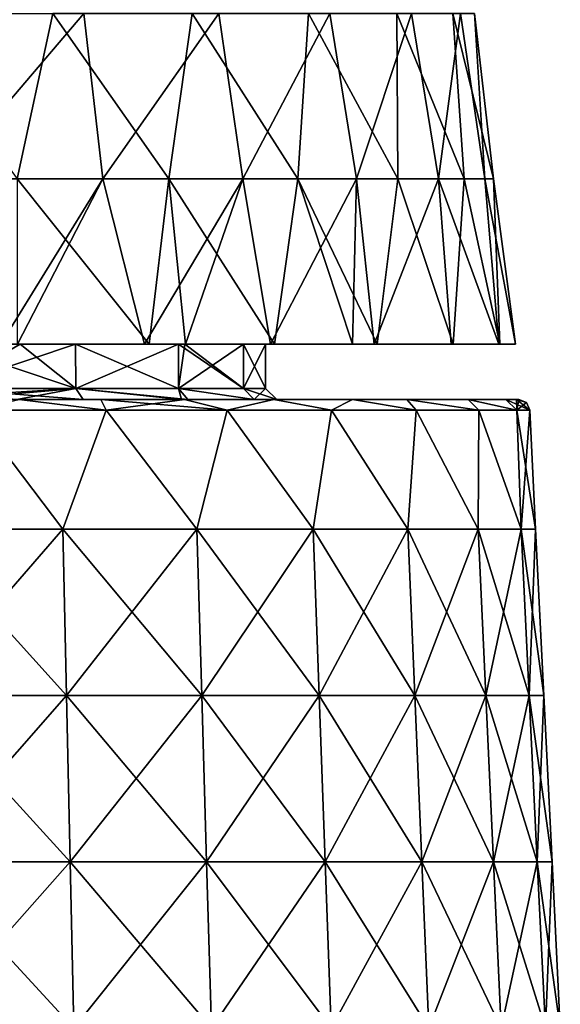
# Model space of a CAD drawing. Header units: millimetres. Extents: x -71 to 126, y -35 to 75.
# Tile 156 of 178: x 58 to 68, y 20 to 37. Entities that reach past the tile are written whole.
import ezdxf

# ---------------------------------------------------------------- set-up
doc = ezdxf.new("R2010")
doc.units = ezdxf.units.MM
doc.header["$LTSCALE"] = 52.536866
for name, color, linetype in [('102', 7, 'CONTINUOUS'), ('59', 7, 'CONTINUOUS'), ('60', 7, 'CONTINUOUS'), ('61', 7, 'CONTINUOUS'), ('62', 7, 'CONTINUOUS'), ('63', 7, 'CONTINUOUS'), ('67', 7, 'CONTINUOUS'), ('72', 7, 'CONTINUOUS'), ('80', 7, 'CONTINUOUS')]:
    doc.layers.add(name, color=color, linetype=linetype)

msp = doc.modelspace()

# ---------------------------------------------------------------- linework, layer by layer
at = {"layer": '102', "linetype": 'Continuous'}
for points in [[(56.689, 31.427, 9.395), (58.078, 31.427, 8.561), (58.017, 31.427, 11.101), (56.689, 31.427, 9.395)], [(58.078, 31.427, -8.561), (56.689, 31.427, -9.395), (58.017, 31.427, -11.096), (58.078, 31.427, -8.561)], [(58.017, 31.427, 11.101), (58.078, 31.427, 8.561), (61.02, 31.427, 9.715), (58.017, 31.427, 11.101)], [(61.02, 31.427, -9.712), (58.078, 31.427, -8.561), (58.017, 31.427, -11.096), (61.02, 31.427, -9.712)], [(58.03, 31.427, -13.734), (61.057, 31.427, -11.957), (58.017, 31.427, -11.096), (58.03, 31.427, -13.734)], [(61.057, 31.427, -11.957), (61.02, 31.427, -9.712), (58.017, 31.427, -11.096), (61.057, 31.427, -11.957)], [(61.056, 31.427, 11.958), (60.4, 31.427, 12.427), (58.017, 31.427, 11.101), (61.056, 31.427, 11.958)], [(61.056, 31.427, 11.958), (58.017, 31.427, 11.101), (61.02, 31.427, 9.715), (61.056, 31.427, 11.958)], [(60.4, 31.427, 12.427), (58.026, 31.427, 13.736), (58.017, 31.427, 11.101), (60.4, 31.427, 12.427)], [(58.03, 31.427, -13.734), (60.319, 31.427, -12.482), (61.057, 31.427, -11.957), (58.03, 31.427, -13.734)], [(58.078, 31.427, 8.561), (59.078, 31.427, 7.755), (61.02, 31.427, 9.715), (58.078, 31.427, 8.561)], [(59.078, 31.427, -7.755), (58.078, 31.427, -8.561), (61.02, 31.427, -7.515), (59.078, 31.427, -7.755)], [(58.078, 31.427, -8.561), (61.02, 31.427, -9.712), (61.02, 31.427, -7.515), (58.078, 31.427, -8.561)], [(59.078, 31.427, 7.755), (60.929, 31.427, 5.523), (61.02, 31.427, 7.516), (59.078, 31.427, 7.755)], [(61.02, 31.427, 9.715), (59.078, 31.427, 7.755), (61.02, 31.427, 7.516), (61.02, 31.427, 9.715)], [(60.929, 31.427, -5.523), (59.078, 31.427, -7.755), (61.02, 31.427, -7.515), (60.929, 31.427, -5.523)], [(60.929, 31.427, 5.523), (61.046, 31.427, 5.33), (61.02, 31.427, 7.516), (60.929, 31.427, 5.523)], [(61.046, 31.427, -5.33), (60.929, 31.427, -5.523), (61.02, 31.427, -7.515), (61.046, 31.427, -5.33)], [(61.02, 31.427, 7.516), (61.046, 31.427, 5.33), (64.023, 31.427, 5.916), (61.02, 31.427, 7.516)], [(64.023, 31.427, -5.924), (61.046, 31.427, -5.33), (61.02, 31.427, -7.515), (64.023, 31.427, -5.924)], [(61.057, 31.427, -11.957), (62.589, 31.427, -10.624), (61.02, 31.427, -9.712), (61.057, 31.427, -11.957)], [(62.589, 31.427, -10.624), (64.063, 31.427, -8.915), (61.02, 31.427, -9.712), (62.589, 31.427, -10.624)], [(64.063, 31.427, -8.915), (64.023, 31.427, -5.924), (61.02, 31.427, -7.515), (64.063, 31.427, -8.915)], [(61.02, 31.427, -9.712), (64.063, 31.427, -8.915), (61.02, 31.427, -7.515), (61.02, 31.427, -9.712)], [(64.067, 31.427, 8.91), (62.659, 31.427, 10.554), (61.02, 31.427, 9.715), (64.067, 31.427, 8.91)], [(64.067, 31.427, 8.91), (61.02, 31.427, 9.715), (61.02, 31.427, 7.516), (64.067, 31.427, 8.91)], [(64.067, 31.427, 8.91), (61.02, 31.427, 7.516), (64.023, 31.427, 5.916), (64.067, 31.427, 8.91)], [(62.659, 31.427, 10.554), (61.056, 31.427, 11.958), (61.02, 31.427, 9.715), (62.659, 31.427, 10.554)], [(61.046, 31.427, 5.33), (62.1, 31.427, 2.869), (64.023, 31.427, 2.956), (61.046, 31.427, 5.33)], [(64.023, 31.427, 5.916), (61.046, 31.427, 5.33), (64.023, 31.427, 2.956), (64.023, 31.427, 5.916)], [(62.1, 31.427, -2.869), (61.046, 31.427, -5.33), (64.023, 31.427, -2.964), (62.1, 31.427, -2.869)], [(64.023, 31.427, -2.964), (61.046, 31.427, -5.33), (64.023, 31.427, -5.924), (64.023, 31.427, -2.964)], [(62.1, 31.427, 2.869), (62.5, 31.427), (64.023, 31.427, 2.956), (62.1, 31.427, 2.869)], [(62.5, 31.427), (62.1, 31.427, -2.869), (64.023, 31.427, -0.004), (62.5, 31.427)], [(64.023, 31.427, -0.004), (62.1, 31.427, -2.869), (64.023, 31.427, -2.964), (64.023, 31.427, -0.004)], [(64.023, 31.427, 2.956), (62.5, 31.427), (64.023, 31.427, -0.004), (64.023, 31.427, 2.956)], [(64.063, 31.427, -8.915), (64.454, 31.427, -8.36), (64.023, 31.427, -5.924), (64.063, 31.427, -8.915)], [(64.454, 31.427, -8.36), (65.844, 31.427, -5.774), (64.023, 31.427, -5.924), (64.454, 31.427, -8.36)], [(65.844, 31.427, -5.774), (66.703, 31.427, -2.968), (64.023, 31.427, -5.924), (65.844, 31.427, -5.774)], [(66.703, 31.427, -2.968), (67, 31.427, -0.05), (64.023, 31.427, -2.964), (66.703, 31.427, -2.968)], [(66.703, 31.427, -2.968), (64.023, 31.427, -2.964), (64.023, 31.427, -5.924), (66.703, 31.427, -2.968)], [(67, 31.427, -0.05), (66.722, 31.427, 2.872), (64.023, 31.427, -0.004), (67, 31.427, -0.05)], [(67, 31.427, -0.05), (64.023, 31.427, -0.004), (64.023, 31.427, -2.964), (67, 31.427, -0.05)], [(66.722, 31.427, 2.872), (65.881, 31.427, 5.684), (64.023, 31.427, 2.956), (66.722, 31.427, 2.872)], [(66.722, 31.427, 2.872), (64.023, 31.427, 2.956), (64.023, 31.427, -0.004), (66.722, 31.427, 2.872)], [(65.881, 31.427, 5.684), (64.509, 31.427, 8.278), (64.023, 31.427, 5.916), (65.881, 31.427, 5.684)], [(65.881, 31.427, 5.684), (64.023, 31.427, 5.916), (64.023, 31.427, 2.956), (65.881, 31.427, 5.684)], [(64.509, 31.427, 8.278), (64.067, 31.427, 8.91), (64.023, 31.427, 5.916), (64.509, 31.427, 8.278)]]:
    msp.add_3dface(points, dxfattribs=at)
at = {"layer": '59', "linetype": 'Continuous'}
for points in [[(58.063, 30.427, -13.785), (57.958, 30.427, -11.113), (59.531, 30.427, -13.041), (58.063, 30.427, -13.785)], [(57.958, 30.427, -11.113), (58.016, 30.427, -8.849), (60.961, 30.427, -9.894), (57.958, 30.427, -11.113)], [(59.531, 30.427, -13.041), (57.958, 30.427, -11.113), (61.039, 30.427, -12.045), (59.531, 30.427, -13.041)], [(61.039, 30.427, -12.045), (57.958, 30.427, -11.113), (60.961, 30.427, -9.894), (61.039, 30.427, -12.045)], [(61.039, 30.427, 12.045), (60.961, 30.427, 9.894), (57.958, 30.427, 11.113), (61.039, 30.427, 12.045)], [(58.063, 30.427, 13.785), (61.039, 30.427, 12.045), (57.958, 30.427, 11.113), (58.063, 30.427, 13.785)], [(57.958, 30.427, 11.113), (60.961, 30.427, 9.894), (58.016, 30.427, 8.849), (57.958, 30.427, 11.113)], [(60.961, 30.427, -9.894), (58.016, 30.427, -8.849), (59.213, 30.427, -7.903), (60.961, 30.427, -9.894)], [(60.961, 30.427, 9.894), (60.961, 30.427, 7.845), (58.016, 30.427, 8.849), (60.961, 30.427, 9.894)], [(58.016, 30.427, 8.849), (60.961, 30.427, 7.845), (59.213, 30.427, 7.903), (58.016, 30.427, 8.849)], [(59.531, 30.427, 13.041), (61.039, 30.427, 12.045), (58.063, 30.427, 13.785), (59.531, 30.427, 13.041)], [(60.961, 30.427, -7.845), (60.961, 30.427, -9.894), (59.213, 30.427, -7.903), (60.961, 30.427, -7.845)], [(60.983, 30.427, -5.813), (60.961, 30.427, -7.845), (59.213, 30.427, -7.903), (60.983, 30.427, -5.813)], [(60.961, 30.427, 7.845), (60.983, 30.427, 5.813), (59.213, 30.427, 7.903), (60.961, 30.427, 7.845)], [(61.039, 30.427, -12.045), (60.961, 30.427, -9.894), (62.65, 30.427, -10.648), (61.039, 30.427, -12.045)], [(60.961, 30.427, -9.894), (60.961, 30.427, -7.845), (64.066, 30.427, -9.011), (60.961, 30.427, -9.894)], [(62.65, 30.427, -10.648), (60.961, 30.427, -9.894), (64.066, 30.427, -9.011), (62.65, 30.427, -10.648)], [(60.961, 30.427, -7.845), (60.983, 30.427, -5.813), (63.964, 30.427, -5.956), (60.961, 30.427, -7.845)], [(64.066, 30.427, -9.011), (60.961, 30.427, -7.845), (63.964, 30.427, -5.956), (64.066, 30.427, -9.011)], [(64.066, 30.427, 9.011), (63.964, 30.427, 5.956), (60.961, 30.427, 7.845), (64.066, 30.427, 9.011)], [(60.961, 30.427, 7.845), (63.964, 30.427, 5.956), (60.983, 30.427, 5.813), (60.961, 30.427, 7.845)], [(62.65, 30.427, 10.648), (64.066, 30.427, 9.011), (60.961, 30.427, 9.894), (62.65, 30.427, 10.648)], [(60.961, 30.427, 9.894), (64.066, 30.427, 9.011), (60.961, 30.427, 7.845), (60.961, 30.427, 9.894)], [(61.039, 30.427, 12.045), (62.65, 30.427, 10.648), (60.961, 30.427, 9.894), (61.039, 30.427, 12.045)], [(63.964, 30.427, -5.956), (60.983, 30.427, -5.813), (61.099, 30.427, -5.63), (63.964, 30.427, -5.956)], [(63.964, 30.427, 5.956), (63.964, 30.427, 2.978), (60.983, 30.427, 5.813), (63.964, 30.427, 5.956)], [(60.983, 30.427, 5.813), (63.964, 30.427, 2.978), (61.099, 30.427, 5.63), (60.983, 30.427, 5.813)], [(63.964, 30.427, -2.978), (63.964, 30.427, -5.956), (61.099, 30.427, -5.63), (63.964, 30.427, -2.978)], [(62.292, 30.427, -2.927), (63.964, 30.427, -2.978), (61.099, 30.427, -5.63), (62.292, 30.427, -2.927)], [(61.099, 30.427, 5.63), (63.964, 30.427, 2.978), (62.292, 30.427, 2.927), (61.099, 30.427, 5.63)], [(62.7, 30.427, 0), (63.964, 30.427, -2.978), (62.292, 30.427, -2.927), (62.7, 30.427, 0)], [(63.964, 30.427, 2.978), (63.964, 30.427, 0), (62.292, 30.427, 2.927), (63.964, 30.427, 2.978)], [(62.292, 30.427, 2.927), (63.964, 30.427, 0), (62.7, 30.427, 0), (62.292, 30.427, 2.927)], [(63.964, 30.427, 0), (63.964, 30.427, -2.978), (62.7, 30.427, 0), (63.964, 30.427, 0)], [(64.066, 30.427, -9.011), (63.964, 30.427, -5.956), (65.043, 30.427, -7.529), (64.066, 30.427, -9.011)], [(63.964, 30.427, -5.956), (63.964, 30.427, -2.978), (66.152, 30.427, -5.148), (63.964, 30.427, -5.956)], [(65.043, 30.427, -7.529), (63.964, 30.427, -5.956), (66.152, 30.427, -5.148), (65.043, 30.427, -7.529)], [(63.964, 30.427, -2.978), (63.964, 30.427, 0), (66.831, 30.427, -2.612), (63.964, 30.427, -2.978)], [(66.152, 30.427, -5.148), (63.964, 30.427, -2.978), (66.831, 30.427, -2.612), (66.152, 30.427, -5.148)], [(63.964, 30.427, 0), (63.964, 30.427, 2.978), (67.022, 30.427, 1.062), (63.964, 30.427, 0)], [(66.831, 30.427, -2.612), (63.964, 30.427, 0), (67.022, 30.427, -1.062), (66.831, 30.427, -2.612)], [(67.022, 30.427, -1.062), (63.964, 30.427, 0), (67.022, 30.427, 1.062), (67.022, 30.427, -1.062)], [(63.964, 30.427, 2.978), (63.964, 30.427, 5.956), (66.152, 30.427, 5.148), (63.964, 30.427, 2.978)], [(67.022, 30.427, 1.062), (63.964, 30.427, 2.978), (66.831, 30.427, 2.612), (67.022, 30.427, 1.062)], [(66.831, 30.427, 2.612), (63.964, 30.427, 2.978), (66.152, 30.427, 5.148), (66.831, 30.427, 2.612)], [(63.964, 30.427, 5.956), (64.066, 30.427, 9.011), (65.043, 30.427, 7.529), (63.964, 30.427, 5.956)], [(66.152, 30.427, 5.148), (63.964, 30.427, 5.956), (65.043, 30.427, 7.529), (66.152, 30.427, 5.148)], [(67.022, 30.427, -1.062), (67.022, 30.427, 1.062), (67.06, 30.427), (67.022, 30.427, -1.062)]]:
    msp.add_3dface(points, dxfattribs=at)
at = {"layer": '60', "linetype": 'Continuous'}
for points in [[(58.849, 28.094, 13.754), (57.219, 30.237, 14.339), (56.205, 28.094, 14.779), (58.849, 28.094, 13.754)], [(59.63, 30.237, 13.215), (57.219, 30.237, 14.339), (58.849, 28.094, 13.754), (59.63, 30.237, 13.215)], [(61.26, 28.094, 12.262), (59.63, 30.237, 13.215), (58.849, 28.094, 13.754), (61.26, 28.094, 12.262)], [(61.809, 30.237, 11.689), (59.63, 30.237, 13.215), (61.26, 28.094, 12.262), (61.809, 30.237, 11.689)], [(63.355, 28.094, 10.351), (61.809, 30.237, 11.689), (61.26, 28.094, 12.262), (63.355, 28.094, 10.351)], [(63.689, 30.237, 9.809), (61.809, 30.237, 11.689), (63.355, 28.094, 10.351), (63.689, 30.237, 9.809)], [(65.064, 28.094, 8.089), (63.689, 30.237, 9.809), (63.355, 28.094, 10.351), (65.064, 28.094, 8.089)], [(65.215, 30.237, 7.63), (63.689, 30.237, 9.809), (65.064, 28.094, 8.089), (65.215, 30.237, 7.63)], [(66.328, 28.094, 5.551), (65.215, 30.237, 7.63), (65.064, 28.094, 8.089), (66.328, 28.094, 5.551)], [(66.339, 30.237, 5.219), (65.215, 30.237, 7.63), (66.328, 28.094, 5.551), (66.339, 30.237, 5.219)], [(67.104, 28.094, 2.823), (66.339, 30.237, 5.219), (66.328, 28.094, 5.551), (67.104, 28.094, 2.823)], [(67.028, 30.237, 2.65), (66.339, 30.237, 5.219), (67.104, 28.094, 2.823), (67.028, 30.237, 2.65)], [(67.259, 30.237), (67.028, 30.237, 2.65), (67.365, 28.094), (67.259, 30.237)], [(67.365, 28.094), (67.028, 30.237, 2.65), (67.104, 28.094, 2.823), (67.365, 28.094)], [(58.849, 28.094, 13.754), (56.205, 28.094, 14.779), (58.915, 25.094, 13.887), (58.849, 28.094, 13.754)], [(58.915, 25.094, 13.887), (56.205, 28.094, 14.779), (56.245, 25.094, 14.921), (58.915, 25.094, 13.887)], [(61.26, 28.094, 12.262), (58.849, 28.094, 13.754), (61.349, 25.094, 12.38), (61.26, 28.094, 12.262)], [(61.349, 25.094, 12.38), (58.849, 28.094, 13.754), (58.915, 25.094, 13.887), (61.349, 25.094, 12.38)], [(63.355, 28.094, 10.351), (61.26, 28.094, 12.262), (63.464, 25.094, 10.451), (63.355, 28.094, 10.351)], [(63.464, 25.094, 10.451), (61.26, 28.094, 12.262), (61.349, 25.094, 12.38), (63.464, 25.094, 10.451)], [(65.064, 28.094, 8.089), (63.355, 28.094, 10.351), (65.19, 25.094, 8.167), (65.064, 28.094, 8.089)], [(65.19, 25.094, 8.167), (63.355, 28.094, 10.351), (63.464, 25.094, 10.451), (65.19, 25.094, 8.167)], [(66.328, 28.094, 5.551), (65.064, 28.094, 8.089), (66.466, 25.094, 5.604), (66.328, 28.094, 5.551)], [(66.466, 25.094, 5.604), (65.064, 28.094, 8.089), (65.19, 25.094, 8.167), (66.466, 25.094, 5.604)], [(67.104, 28.094, 2.823), (66.328, 28.094, 5.551), (67.249, 25.094, 2.851), (67.104, 28.094, 2.823)], [(67.249, 25.094, 2.851), (66.328, 28.094, 5.551), (66.466, 25.094, 5.604), (67.249, 25.094, 2.851)], [(67.365, 28.094), (67.104, 28.094, 2.823), (67.513, 25.094), (67.365, 28.094)], [(67.513, 25.094), (67.104, 28.094, 2.823), (67.249, 25.094, 2.851), (67.513, 25.094)], [(58.915, 25.094, 13.887), (56.245, 25.094, 14.921), (58.981, 22.095, 14.019), (58.915, 25.094, 13.887)], [(58.981, 22.095, 14.019), (56.245, 25.094, 14.921), (56.286, 22.095, 15.063), (58.981, 22.095, 14.019)], [(61.349, 25.094, 12.38), (58.915, 25.094, 13.887), (61.438, 22.095, 12.498), (61.349, 25.094, 12.38)], [(61.438, 22.095, 12.498), (58.915, 25.094, 13.887), (58.981, 22.095, 14.019), (61.438, 22.095, 12.498)], [(63.464, 25.094, 10.451), (61.349, 25.094, 12.38), (63.574, 22.095, 10.551), (63.464, 25.094, 10.451)], [(63.574, 22.095, 10.551), (61.349, 25.094, 12.38), (61.438, 22.095, 12.498), (63.574, 22.095, 10.551)], [(65.19, 25.094, 8.167), (63.464, 25.094, 10.451), (65.315, 22.095, 8.245), (65.19, 25.094, 8.167)], [(65.315, 22.095, 8.245), (63.464, 25.094, 10.451), (63.574, 22.095, 10.551), (65.315, 22.095, 8.245)], [(66.466, 25.094, 5.604), (65.19, 25.094, 8.167), (66.604, 22.095, 5.657), (66.466, 25.094, 5.604)], [(66.604, 22.095, 5.657), (65.19, 25.094, 8.167), (65.315, 22.095, 8.245), (66.604, 22.095, 5.657)], [(67.249, 25.094, 2.851), (66.466, 25.094, 5.604), (67.394, 22.095, 2.878), (67.249, 25.094, 2.851)], [(67.394, 22.095, 2.878), (66.466, 25.094, 5.604), (66.604, 22.095, 5.657), (67.394, 22.095, 2.878)], [(67.513, 25.094), (67.249, 25.094, 2.851), (67.661, 22.095), (67.513, 25.094)], [(67.661, 22.095), (67.249, 25.094, 2.851), (67.394, 22.095, 2.878), (67.661, 22.095)], [(56.326, 19.096, 15.206), (59.047, 19.096, 14.152), (56.286, 22.095, 15.063), (56.326, 19.096, 15.206)], [(59.047, 19.096, 14.152), (58.981, 22.095, 14.019), (56.286, 22.095, 15.063), (59.047, 19.096, 14.152)], [(59.047, 19.096, 14.152), (61.527, 19.096, 12.616), (58.981, 22.095, 14.019), (59.047, 19.096, 14.152)], [(61.527, 19.096, 12.616), (61.438, 22.095, 12.498), (58.981, 22.095, 14.019), (61.527, 19.096, 12.616)], [(61.527, 19.096, 12.616), (63.683, 19.096, 10.651), (61.438, 22.095, 12.498), (61.527, 19.096, 12.616)], [(63.683, 19.096, 10.651), (63.574, 22.095, 10.551), (61.438, 22.095, 12.498), (63.683, 19.096, 10.651)], [(63.683, 19.096, 10.651), (65.441, 19.096, 8.322), (63.574, 22.095, 10.551), (63.683, 19.096, 10.651)], [(65.441, 19.096, 8.322), (65.315, 22.095, 8.245), (63.574, 22.095, 10.551), (65.441, 19.096, 8.322)], [(65.441, 19.096, 8.322), (66.742, 19.096, 5.711), (65.315, 22.095, 8.245), (65.441, 19.096, 8.322)], [(66.742, 19.096, 5.711), (66.604, 22.095, 5.657), (65.315, 22.095, 8.245), (66.742, 19.096, 5.711)], [(66.742, 19.096, 5.711), (67.54, 19.096, 2.905), (66.604, 22.095, 5.657), (66.742, 19.096, 5.711)], [(67.54, 19.096, 2.905), (67.394, 22.095, 2.878), (66.604, 22.095, 5.657), (67.54, 19.096, 2.905)], [(67.54, 19.096, 2.905), (67.809, 19.096), (67.394, 22.095, 2.878), (67.54, 19.096, 2.905)], [(67.809, 19.096), (67.661, 22.095), (67.394, 22.095, 2.878), (67.809, 19.096)]]:
    msp.add_3dface(points, dxfattribs=at)
at = {"layer": '61', "linetype": 'Continuous'}
for points in [[(56.205, 28.094, -14.779), (57.219, 30.237, -14.339), (58.849, 28.094, -13.754), (56.205, 28.094, -14.779)], [(57.219, 30.237, -14.339), (59.63, 30.237, -13.215), (58.849, 28.094, -13.754), (57.219, 30.237, -14.339)], [(58.849, 28.094, -13.754), (59.63, 30.237, -13.215), (61.26, 28.094, -12.262), (58.849, 28.094, -13.754)], [(59.63, 30.237, -13.215), (61.809, 30.237, -11.689), (61.26, 28.094, -12.262), (59.63, 30.237, -13.215)], [(61.26, 28.094, -12.262), (61.809, 30.237, -11.689), (63.355, 28.094, -10.351), (61.26, 28.094, -12.262)], [(61.809, 30.237, -11.689), (63.689, 30.237, -9.809), (63.355, 28.094, -10.351), (61.809, 30.237, -11.689)], [(63.355, 28.094, -10.351), (63.689, 30.237, -9.809), (65.064, 28.094, -8.089), (63.355, 28.094, -10.351)], [(63.689, 30.237, -9.809), (65.215, 30.237, -7.63), (65.064, 28.094, -8.089), (63.689, 30.237, -9.809)], [(65.064, 28.094, -8.089), (65.215, 30.237, -7.63), (66.328, 28.094, -5.551), (65.064, 28.094, -8.089)], [(65.215, 30.237, -7.63), (66.339, 30.237, -5.219), (66.328, 28.094, -5.551), (65.215, 30.237, -7.63)], [(66.328, 28.094, -5.551), (66.339, 30.237, -5.219), (67.104, 28.094, -2.823), (66.328, 28.094, -5.551)], [(66.339, 30.237, -5.219), (67.028, 30.237, -2.65), (67.104, 28.094, -2.823), (66.339, 30.237, -5.219)], [(67.028, 30.237, -2.65), (67.259, 30.237), (67.104, 28.094, -2.823), (67.028, 30.237, -2.65)], [(67.259, 30.237), (67.365, 28.094), (67.104, 28.094, -2.823), (67.259, 30.237)], [(56.205, 28.094, -14.779), (58.849, 28.094, -13.754), (56.245, 25.094, -14.921), (56.205, 28.094, -14.779)], [(56.245, 25.094, -14.921), (58.849, 28.094, -13.754), (58.915, 25.094, -13.887), (56.245, 25.094, -14.921)], [(58.849, 28.094, -13.754), (61.26, 28.094, -12.262), (58.915, 25.094, -13.887), (58.849, 28.094, -13.754)], [(58.915, 25.094, -13.887), (61.26, 28.094, -12.262), (61.349, 25.094, -12.38), (58.915, 25.094, -13.887)], [(61.26, 28.094, -12.262), (63.355, 28.094, -10.351), (61.349, 25.094, -12.38), (61.26, 28.094, -12.262)], [(61.349, 25.094, -12.38), (63.355, 28.094, -10.351), (63.464, 25.094, -10.451), (61.349, 25.094, -12.38)], [(63.355, 28.094, -10.351), (65.064, 28.094, -8.089), (63.464, 25.094, -10.451), (63.355, 28.094, -10.351)], [(63.464, 25.094, -10.451), (65.064, 28.094, -8.089), (65.19, 25.094, -8.167), (63.464, 25.094, -10.451)], [(65.064, 28.094, -8.089), (66.328, 28.094, -5.551), (65.19, 25.094, -8.167), (65.064, 28.094, -8.089)], [(65.19, 25.094, -8.167), (66.328, 28.094, -5.551), (66.466, 25.094, -5.604), (65.19, 25.094, -8.167)], [(66.328, 28.094, -5.551), (67.104, 28.094, -2.823), (66.466, 25.094, -5.604), (66.328, 28.094, -5.551)], [(66.466, 25.094, -5.604), (67.104, 28.094, -2.823), (67.249, 25.094, -2.851), (66.466, 25.094, -5.604)], [(67.104, 28.094, -2.823), (67.365, 28.094), (67.249, 25.094, -2.851), (67.104, 28.094, -2.823)], [(67.365, 28.094), (67.513, 25.094), (67.249, 25.094, -2.851), (67.365, 28.094)], [(56.245, 25.094, -14.921), (58.915, 25.094, -13.887), (56.286, 22.095, -15.063), (56.245, 25.094, -14.921)], [(56.286, 22.095, -15.063), (58.915, 25.094, -13.887), (58.981, 22.095, -14.019), (56.286, 22.095, -15.063)], [(58.915, 25.094, -13.887), (61.349, 25.094, -12.38), (58.981, 22.095, -14.019), (58.915, 25.094, -13.887)], [(58.981, 22.095, -14.019), (61.349, 25.094, -12.38), (61.438, 22.095, -12.498), (58.981, 22.095, -14.019)], [(61.349, 25.094, -12.38), (63.464, 25.094, -10.451), (61.438, 22.095, -12.498), (61.349, 25.094, -12.38)], [(61.438, 22.095, -12.498), (63.464, 25.094, -10.451), (63.574, 22.095, -10.551), (61.438, 22.095, -12.498)], [(63.464, 25.094, -10.451), (65.19, 25.094, -8.167), (63.574, 22.095, -10.551), (63.464, 25.094, -10.451)], [(63.574, 22.095, -10.551), (65.19, 25.094, -8.167), (65.315, 22.095, -8.245), (63.574, 22.095, -10.551)], [(65.19, 25.094, -8.167), (66.466, 25.094, -5.604), (65.315, 22.095, -8.245), (65.19, 25.094, -8.167)], [(65.315, 22.095, -8.245), (66.466, 25.094, -5.604), (66.604, 22.095, -5.657), (65.315, 22.095, -8.245)], [(66.466, 25.094, -5.604), (67.249, 25.094, -2.851), (66.604, 22.095, -5.657), (66.466, 25.094, -5.604)], [(66.604, 22.095, -5.657), (67.249, 25.094, -2.851), (67.394, 22.095, -2.878), (66.604, 22.095, -5.657)], [(67.249, 25.094, -2.851), (67.513, 25.094), (67.394, 22.095, -2.878), (67.249, 25.094, -2.851)], [(67.513, 25.094), (67.661, 22.095), (67.394, 22.095, -2.878), (67.513, 25.094)], [(56.326, 19.096, -15.206), (56.286, 22.095, -15.063), (58.981, 22.095, -14.019), (56.326, 19.096, -15.206)], [(59.047, 19.096, -14.152), (56.326, 19.096, -15.206), (58.981, 22.095, -14.019), (59.047, 19.096, -14.152)], [(59.047, 19.096, -14.152), (58.981, 22.095, -14.019), (61.438, 22.095, -12.498), (59.047, 19.096, -14.152)], [(61.527, 19.096, -12.616), (59.047, 19.096, -14.152), (61.438, 22.095, -12.498), (61.527, 19.096, -12.616)], [(61.527, 19.096, -12.616), (61.438, 22.095, -12.498), (63.574, 22.095, -10.551), (61.527, 19.096, -12.616)], [(63.683, 19.096, -10.651), (61.527, 19.096, -12.616), (63.574, 22.095, -10.551), (63.683, 19.096, -10.651)], [(63.683, 19.096, -10.651), (63.574, 22.095, -10.551), (65.315, 22.095, -8.245), (63.683, 19.096, -10.651)], [(65.441, 19.096, -8.322), (63.683, 19.096, -10.651), (65.315, 22.095, -8.245), (65.441, 19.096, -8.322)], [(65.441, 19.096, -8.322), (65.315, 22.095, -8.245), (66.604, 22.095, -5.657), (65.441, 19.096, -8.322)], [(66.742, 19.096, -5.711), (65.441, 19.096, -8.322), (66.604, 22.095, -5.657), (66.742, 19.096, -5.711)], [(66.742, 19.096, -5.711), (66.604, 22.095, -5.657), (67.394, 22.095, -2.878), (66.742, 19.096, -5.711)], [(67.54, 19.096, -2.905), (66.742, 19.096, -5.711), (67.394, 22.095, -2.878), (67.54, 19.096, -2.905)], [(67.661, 22.095), (67.54, 19.096, -2.905), (67.394, 22.095, -2.878), (67.661, 22.095)], [(67.661, 22.095), (67.809, 19.096), (67.54, 19.096, -2.905), (67.661, 22.095)]]:
    msp.add_3dface(points, dxfattribs=at)
at = {"layer": '62', "linetype": 'Continuous'}
for points in [[(58.063, 30.427, 13.785), (57.219, 30.237, 14.339), (59.63, 30.237, 13.215), (58.063, 30.427, 13.785)], [(59.531, 30.427, 13.041), (58.063, 30.427, 13.785), (59.63, 30.237, 13.215), (59.531, 30.427, 13.041)], [(61.039, 30.427, 12.045), (59.531, 30.427, 13.041), (61.809, 30.237, 11.689), (61.039, 30.427, 12.045)], [(59.531, 30.427, 13.041), (59.63, 30.237, 13.215), (61.809, 30.237, 11.689), (59.531, 30.427, 13.041)], [(62.65, 30.427, 10.648), (61.039, 30.427, 12.045), (61.809, 30.237, 11.689), (62.65, 30.427, 10.648)], [(62.65, 30.427, 10.648), (61.809, 30.237, 11.689), (63.689, 30.237, 9.809), (62.65, 30.427, 10.648)], [(64.066, 30.427, 9.011), (62.65, 30.427, 10.648), (63.689, 30.237, 9.809), (64.066, 30.427, 9.011)], [(64.066, 30.427, 9.011), (63.689, 30.237, 9.809), (65.215, 30.237, 7.63), (64.066, 30.427, 9.011)], [(65.043, 30.427, 7.529), (64.066, 30.427, 9.011), (65.215, 30.237, 7.63), (65.043, 30.427, 7.529)], [(66.152, 30.427, 5.148), (65.043, 30.427, 7.529), (66.339, 30.237, 5.219), (66.152, 30.427, 5.148)], [(65.043, 30.427, 7.529), (65.215, 30.237, 7.63), (66.339, 30.237, 5.219), (65.043, 30.427, 7.529)], [(66.831, 30.427, 2.612), (66.152, 30.427, 5.148), (67.028, 30.237, 2.65), (66.831, 30.427, 2.612)], [(66.152, 30.427, 5.148), (66.339, 30.237, 5.219), (67.028, 30.237, 2.65), (66.152, 30.427, 5.148)], [(67.022, 30.427, 1.062), (66.831, 30.427, 2.612), (67.259, 30.237), (67.022, 30.427, 1.062)], [(66.831, 30.427, 2.612), (67.028, 30.237, 2.65), (67.259, 30.237), (66.831, 30.427, 2.612)], [(67.06, 30.427), (67.022, 30.427, 1.062), (67.198, 30.372), (67.06, 30.427)], [(67.022, 30.427, 1.062), (67.259, 30.237), (67.198, 30.372), (67.022, 30.427, 1.062)]]:
    msp.add_3dface(points, dxfattribs=at)
at = {"layer": '63', "linetype": 'Continuous'}
for points in [[(58.063, 30.427, -13.785), (59.63, 30.237, -13.215), (57.219, 30.237, -14.339), (58.063, 30.427, -13.785)], [(58.063, 30.427, -13.785), (59.531, 30.427, -13.041), (59.63, 30.237, -13.215), (58.063, 30.427, -13.785)], [(59.531, 30.427, -13.041), (61.039, 30.427, -12.045), (59.63, 30.237, -13.215), (59.531, 30.427, -13.041)], [(61.039, 30.427, -12.045), (61.809, 30.237, -11.689), (59.63, 30.237, -13.215), (61.039, 30.427, -12.045)], [(61.039, 30.427, -12.045), (62.65, 30.427, -10.648), (61.809, 30.237, -11.689), (61.039, 30.427, -12.045)], [(62.65, 30.427, -10.648), (63.689, 30.237, -9.809), (61.809, 30.237, -11.689), (62.65, 30.427, -10.648)], [(62.65, 30.427, -10.648), (64.066, 30.427, -9.011), (63.689, 30.237, -9.809), (62.65, 30.427, -10.648)], [(64.066, 30.427, -9.011), (65.215, 30.237, -7.63), (63.689, 30.237, -9.809), (64.066, 30.427, -9.011)], [(64.066, 30.427, -9.011), (65.043, 30.427, -7.529), (65.215, 30.237, -7.63), (64.066, 30.427, -9.011)], [(65.043, 30.427, -7.529), (66.152, 30.427, -5.148), (66.339, 30.237, -5.219), (65.043, 30.427, -7.529)], [(65.043, 30.427, -7.529), (66.339, 30.237, -5.219), (65.215, 30.237, -7.63), (65.043, 30.427, -7.529)], [(66.152, 30.427, -5.148), (66.831, 30.427, -2.612), (67.028, 30.237, -2.65), (66.152, 30.427, -5.148)], [(66.152, 30.427, -5.148), (67.028, 30.237, -2.65), (66.339, 30.237, -5.219), (66.152, 30.427, -5.148)], [(66.831, 30.427, -2.612), (67.022, 30.427, -1.062), (67.028, 30.237, -2.65), (66.831, 30.427, -2.612)], [(67.022, 30.427, -1.062), (67.06, 30.427), (67.028, 30.237, -2.65), (67.022, 30.427, -1.062)], [(67.028, 30.237, -2.65), (67.06, 30.427), (67.198, 30.372), (67.028, 30.237, -2.65)], [(67.259, 30.237), (67.028, 30.237, -2.65), (67.198, 30.372), (67.259, 30.237)]]:
    msp.add_3dface(points, dxfattribs=at)
at = {"layer": '67', "linetype": 'Continuous'}
for points in [[(58.078, 31.427, 8.561), (56.689, 31.427, 9.395), (59.079, 30.627, 7.755), (58.078, 31.427, 8.561)], [(59.079, 30.627, 7.755), (56.689, 31.427, 9.395), (56.689, 30.627, 9.395), (59.079, 30.627, 7.755)], [(58.078, 31.427, -8.561), (59.078, 31.427, -7.755), (56.689, 30.627, -9.395), (58.078, 31.427, -8.561)], [(56.689, 30.627, -9.395), (59.078, 31.427, -7.755), (59.079, 30.627, -7.755), (56.689, 30.627, -9.395)], [(56.689, 31.427, -9.395), (58.078, 31.427, -8.561), (56.689, 30.627, -9.395), (56.689, 31.427, -9.395)], [(59.078, 31.427, 7.755), (58.078, 31.427, 8.561), (59.079, 30.627, 7.755), (59.078, 31.427, 7.755)], [(60.929, 31.427, 5.523), (59.078, 31.427, 7.755), (60.93, 30.627, 5.523), (60.929, 31.427, 5.523)], [(60.93, 30.627, 5.523), (59.078, 31.427, 7.755), (59.079, 30.627, 7.755), (60.93, 30.627, 5.523)], [(59.078, 31.427, -7.755), (60.929, 31.427, -5.523), (59.079, 30.627, -7.755), (59.078, 31.427, -7.755)], [(59.079, 30.627, -7.755), (60.929, 31.427, -5.523), (60.93, 30.627, -5.523), (59.079, 30.627, -7.755)], [(61.046, 31.427, 5.33), (60.929, 31.427, 5.523), (62.1, 30.627, 2.871), (61.046, 31.427, 5.33)], [(62.1, 30.627, 2.871), (60.929, 31.427, 5.523), (60.93, 30.627, 5.523), (62.1, 30.627, 2.871)], [(60.929, 31.427, -5.523), (61.046, 31.427, -5.33), (60.93, 30.627, -5.523), (60.929, 31.427, -5.523)], [(61.046, 31.427, -5.33), (62.1, 31.427, -2.869), (60.93, 30.627, -5.523), (61.046, 31.427, -5.33)], [(60.93, 30.627, -5.523), (62.1, 31.427, -2.869), (62.1, 30.627, -2.871), (60.93, 30.627, -5.523)], [(62.1, 31.427, 2.869), (61.046, 31.427, 5.33), (62.1, 30.627, 2.871), (62.1, 31.427, 2.869)], [(62.5, 31.427), (62.1, 31.427, 2.869), (62.5, 30.627, 0), (62.5, 31.427)], [(62.5, 30.627, 0), (62.1, 31.427, 2.869), (62.1, 30.627, 2.871), (62.5, 30.627, 0)], [(62.1, 31.427, -2.869), (62.5, 31.427), (62.1, 30.627, -2.871), (62.1, 31.427, -2.869)], [(62.1, 30.627, -2.871), (62.5, 31.427), (62.5, 30.627, 0), (62.1, 30.627, -2.871)]]:
    msp.add_3dface(points, dxfattribs=at)
at = {"layer": '72', "linetype": 'Continuous'}
for points in [[(58.016, 30.427, 8.849), (59.213, 30.427, 7.903), (56.689, 30.627, 9.395), (58.016, 30.427, 8.849)], [(59.213, 30.427, 7.903), (59.079, 30.627, 7.755), (56.689, 30.627, 9.395), (59.213, 30.427, 7.903)], [(56.689, 30.627, -9.395), (59.079, 30.627, -7.755), (56.715, 30.486, -9.447), (56.689, 30.627, -9.395)], [(59.079, 30.627, -7.755), (56.779, 30.427, -9.574), (56.715, 30.486, -9.447), (59.079, 30.627, -7.755)], [(58.016, 30.427, -8.849), (56.779, 30.427, -9.574), (59.079, 30.627, -7.755), (58.016, 30.427, -8.849)], [(59.213, 30.427, -7.903), (58.016, 30.427, -8.849), (59.079, 30.627, -7.755), (59.213, 30.427, -7.903)], [(60.983, 30.427, -5.813), (59.213, 30.427, -7.903), (59.079, 30.627, -7.755), (60.983, 30.427, -5.813)], [(60.983, 30.427, -5.813), (59.079, 30.627, -7.755), (60.93, 30.627, -5.523), (60.983, 30.427, -5.813)], [(60.983, 30.427, 5.813), (61.099, 30.427, 5.63), (59.079, 30.627, 7.755), (60.983, 30.427, 5.813)], [(59.213, 30.427, 7.903), (60.983, 30.427, 5.813), (59.079, 30.627, 7.755), (59.213, 30.427, 7.903)], [(61.099, 30.427, 5.63), (60.93, 30.627, 5.523), (59.079, 30.627, 7.755), (61.099, 30.427, 5.63)], [(61.099, 30.427, -5.63), (60.983, 30.427, -5.813), (60.93, 30.627, -5.523), (61.099, 30.427, -5.63)], [(61.099, 30.427, 5.63), (62.292, 30.427, 2.927), (60.93, 30.627, 5.523), (61.099, 30.427, 5.63)], [(62.292, 30.427, 2.927), (62.1, 30.627, 2.871), (60.93, 30.627, 5.523), (62.292, 30.427, 2.927)], [(62.292, 30.427, -2.927), (61.099, 30.427, -5.63), (60.93, 30.627, -5.523), (62.292, 30.427, -2.927)], [(62.292, 30.427, -2.927), (60.93, 30.627, -5.523), (62.1, 30.627, -2.871), (62.292, 30.427, -2.927)], [(62.292, 30.427, 2.927), (62.7, 30.427, 0), (62.1, 30.627, 2.871), (62.292, 30.427, 2.927)], [(62.7, 30.427, 0), (62.5, 30.627, 0), (62.1, 30.627, 2.871), (62.7, 30.427, 0)], [(62.292, 30.427, -2.927), (62.1, 30.627, -2.871), (62.5, 30.627, 0), (62.292, 30.427, -2.927)], [(62.7, 30.427, 0), (62.292, 30.427, -2.927), (62.5, 30.627, 0), (62.7, 30.427, 0)]]:
    msp.add_3dface(points, dxfattribs=at)
at = {"layer": '80', "linetype": 'Continuous'}
for points in [[(55.862, 37.375, 13.737), (58.026, 34.405, 13.336), (58.667, 37.386, 12.615), (55.862, 37.375, 13.737)], [(59.228, 37.386, -12.302), (56.688, 34.405, -13.863), (56.471, 37.386, -13.55), (59.228, 37.386, -12.302)], [(59.567, 34.405, -12.526), (56.688, 34.405, -13.863), (59.228, 37.386, -12.302), (59.567, 34.405, -12.526)], [(58.026, 34.405, 13.336), (60.76, 34.405, 11.723), (58.667, 37.386, 12.615), (58.026, 34.405, 13.336)], [(58.667, 37.386, 12.615), (60.76, 34.405, 11.723), (61.177, 37.386, 10.926), (58.667, 37.386, 12.615)], [(61.659, 37.386, -10.502), (59.567, 34.405, -12.526), (59.228, 37.386, -12.302), (61.659, 37.386, -10.502)], [(62.091, 34.405, -10.599), (59.567, 34.405, -12.526), (61.659, 37.386, -10.502), (62.091, 34.405, -10.599)], [(60.76, 34.405, 11.723), (63.082, 34.405, 9.558), (61.177, 37.386, 10.926), (60.76, 34.405, 11.723)], [(61.177, 37.386, 10.926), (63.082, 34.405, 9.558), (63.274, 37.386, 8.746), (61.177, 37.386, 10.926)], [(63.656, 37.386, -8.23), (62.091, 34.405, -10.599), (61.659, 37.386, -10.502), (63.656, 37.386, -8.23)], [(64.139, 34.405, -8.174), (62.091, 34.405, -10.599), (63.656, 37.386, -8.23), (64.139, 34.405, -8.174)], [(63.082, 34.405, 9.558), (64.883, 34.405, 6.943), (63.274, 37.386, 8.746), (63.082, 34.405, 9.558)], [(63.274, 37.386, 8.746), (64.883, 34.405, 6.943), (64.864, 37.386, 6.172), (63.274, 37.386, 8.746)], [(65.129, 37.386, -5.587), (64.139, 34.405, -8.174), (63.656, 37.386, -8.23), (65.129, 37.386, -5.587)], [(65.616, 34.405, -5.363), (64.139, 34.405, -8.174), (65.129, 37.386, -5.587), (65.616, 34.405, -5.363)], [(64.883, 34.405, 6.943), (66.077, 34.405, 4.001), (64.864, 37.386, 6.172), (64.883, 34.405, 6.943)], [(64.864, 37.386, 6.172), (66.077, 34.405, 4.001), (65.876, 37.386, 3.321), (64.864, 37.386, 6.172)], [(66.012, 37.386, -2.694), (65.616, 34.405, -5.363), (65.129, 37.386, -5.587), (66.012, 37.386, -2.694)], [(66.452, 34.405, -2.3), (65.616, 34.405, -5.363), (66.012, 37.386, -2.694), (66.452, 34.405, -2.3)], [(66.077, 34.405, 4.001), (66.608, 34.405, 0.871), (65.876, 37.386, 3.321), (66.077, 34.405, 4.001)], [(65.876, 37.386, 3.321), (66.608, 34.405, 0.871), (66.265, 37.386, 0.321), (65.876, 37.386, 3.321)], [(66.265, 37.386, 0.321), (66.452, 34.405, -2.3), (66.012, 37.386, -2.694), (66.265, 37.386, 0.321)], [(66.608, 34.405, 0.871), (66.452, 34.405, -2.3), (66.265, 37.386, 0.321), (66.608, 34.405, 0.871)], [(56.688, 34.405, -13.863), (59.567, 34.405, -12.526), (57.729, 31.427, -13.863), (56.688, 34.405, -13.863)], [(57.729, 31.427, -13.863), (59.567, 34.405, -12.526), (58.03, 31.427, -13.734), (57.729, 31.427, -13.863)], [(60.76, 34.405, 11.723), (58.026, 34.405, 13.336), (60.4, 31.427, 12.427), (60.76, 34.405, 11.723)], [(60.4, 31.427, 12.427), (58.026, 34.405, 13.336), (58.026, 31.427, 13.736), (60.4, 31.427, 12.427)], [(58.03, 31.427, -13.734), (59.567, 34.405, -12.526), (60.319, 31.427, -12.482), (58.03, 31.427, -13.734)], [(59.567, 34.405, -12.526), (62.091, 34.405, -10.599), (60.319, 31.427, -12.482), (59.567, 34.405, -12.526)], [(60.319, 31.427, -12.482), (62.091, 34.405, -10.599), (61.057, 31.427, -11.957), (60.319, 31.427, -12.482)], [(61.056, 31.427, 11.958), (60.76, 34.405, 11.723), (60.4, 31.427, 12.427), (61.056, 31.427, 11.958)], [(63.082, 34.405, 9.558), (60.76, 34.405, 11.723), (62.659, 31.427, 10.554), (63.082, 34.405, 9.558)], [(62.659, 31.427, 10.554), (60.76, 34.405, 11.723), (61.056, 31.427, 11.958), (62.659, 31.427, 10.554)], [(61.057, 31.427, -11.957), (62.091, 34.405, -10.599), (62.589, 31.427, -10.624), (61.057, 31.427, -11.957)], [(62.091, 34.405, -10.599), (64.139, 34.405, -8.174), (62.589, 31.427, -10.624), (62.091, 34.405, -10.599)], [(62.589, 31.427, -10.624), (64.139, 34.405, -8.174), (64.063, 31.427, -8.915), (62.589, 31.427, -10.624)], [(64.067, 31.427, 8.91), (63.082, 34.405, 9.558), (62.659, 31.427, 10.554), (64.067, 31.427, 8.91)], [(64.883, 34.405, 6.943), (63.082, 34.405, 9.558), (64.509, 31.427, 8.278), (64.883, 34.405, 6.943)], [(64.509, 31.427, 8.278), (63.082, 34.405, 9.558), (64.067, 31.427, 8.91), (64.509, 31.427, 8.278)], [(64.063, 31.427, -8.915), (64.139, 34.405, -8.174), (64.454, 31.427, -8.36), (64.063, 31.427, -8.915)], [(64.139, 34.405, -8.174), (65.616, 34.405, -5.363), (64.454, 31.427, -8.36), (64.139, 34.405, -8.174)], [(64.454, 31.427, -8.36), (65.616, 34.405, -5.363), (65.844, 31.427, -5.774), (64.454, 31.427, -8.36)], [(65.881, 31.427, 5.684), (64.883, 34.405, 6.943), (64.509, 31.427, 8.278), (65.881, 31.427, 5.684)], [(66.077, 34.405, 4.001), (64.883, 34.405, 6.943), (65.881, 31.427, 5.684), (66.077, 34.405, 4.001)], [(65.616, 34.405, -5.363), (66.452, 34.405, -2.3), (66.703, 31.427, -2.968), (65.616, 34.405, -5.363)], [(65.844, 31.427, -5.774), (65.616, 34.405, -5.363), (66.703, 31.427, -2.968), (65.844, 31.427, -5.774)], [(66.722, 31.427, 2.872), (66.077, 34.405, 4.001), (65.881, 31.427, 5.684), (66.722, 31.427, 2.872)], [(66.608, 34.405, 0.871), (66.077, 34.405, 4.001), (66.722, 31.427, 2.872), (66.608, 34.405, 0.871)], [(66.452, 34.405, -2.3), (66.608, 34.405, 0.871), (67, 31.427, -0.05), (66.452, 34.405, -2.3)], [(66.703, 31.427, -2.968), (66.452, 34.405, -2.3), (67, 31.427, -0.05), (66.703, 31.427, -2.968)], [(67, 31.427, -0.05), (66.608, 34.405, 0.871), (66.722, 31.427, 2.872), (67, 31.427, -0.05)]]:
    msp.add_3dface(points, dxfattribs=at)

doc.saveas('drawing.dxf')
